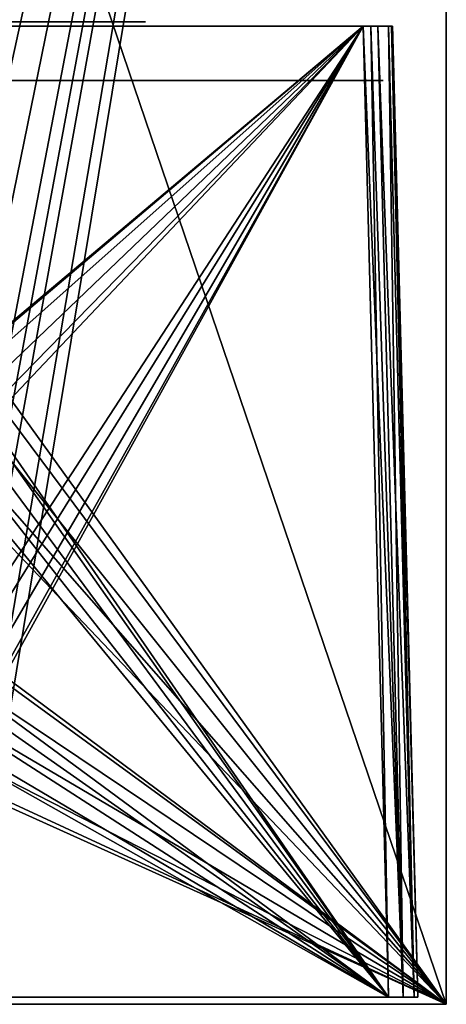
# Model space of a CAD drawing. Header units: millimetres. Extents: x -34 to 34, y -77 to 123.
# Tile 4 of 25: x 5 to 34, y -77 to -10. Entities that reach past the tile are written whole.
import ezdxf

# ---------------------------------------------------------------- set-up
doc = ezdxf.new("R2010")
doc.units = ezdxf.units.MM
doc.header["$LTSCALE"] = 58.942044
for name, color, linetype in [('10', 7, 'CONTINUOUS'), ('161', 7, 'CONTINUOUS'), ('174', 7, 'CONTINUOUS'), ('18', 7, 'CONTINUOUS'), ('19', 7, 'CONTINUOUS'), ('2', 7, 'CONTINUOUS'), ('3', 7, 'CONTINUOUS'), ('4', 7, 'CONTINUOUS'), ('7', 7, 'CONTINUOUS'), ('8', 7, 'CONTINUOUS'), ('9', 7, 'CONTINUOUS')]:
    doc.layers.add(name, color=color, linetype=linetype)

msp = doc.modelspace()

# ---------------------------------------------------------------- linework, layer by layer
at = {"layer": '10', "color": 7, "linetype": 'Continuous', "true_color": 0xf5f5f5}
for points in [[(-1.82, -35.677, -31), (28.336, -10.292, -30.335), (-28.336, -10.292, -30.335), (-1.82, -35.677, -31)], [(-1.82, -35.677, -31), (-0.695, -34.86, -30.978), (28.336, -10.292, -30.335), (-1.82, -35.677, -31)], [(-0.695, -54.86, -31.502), (0.695, -54.86, -31.502), (28.336, -10.292, -30.335), (-0.695, -54.86, -31.502)], [(1.82, -38.323, -31.069), (-0.695, -54.86, -31.502), (28.336, -10.292, -30.335), (1.82, -38.323, -31.069)], [(-0.695, -34.86, -30.978), (0.695, -34.86, -30.978), (28.336, -10.292, -30.335), (-0.695, -34.86, -30.978)], [(0.695, -54.86, -31.502), (1.82, -55.677, -31.523), (28.336, -10.292, -30.335), (0.695, -54.86, -31.502)], [(0.695, -34.86, -30.978), (1.82, -35.677, -31), (28.336, -10.292, -30.335), (0.695, -34.86, -30.978)], [(2.25, -57, -31.558), (1.82, -58.323, -31.593), (28.336, -10.292, -30.335), (2.25, -57, -31.558)], [(28.336, -10.292, -30.335), (1.82, -58.323, -31.593), (30.07, -76.513, -32.069), (28.336, -10.292, -30.335)], [(1.82, -55.677, -31.523), (2.25, -57, -31.558), (28.336, -10.292, -30.335), (1.82, -55.677, -31.523)], [(2.25, -37, -31.034), (1.82, -38.323, -31.069), (28.336, -10.292, -30.335), (2.25, -37, -31.034)], [(1.82, -35.677, -31), (2.25, -37, -31.034), (28.336, -10.292, -30.335), (1.82, -35.677, -31)], [(1.82, -58.323, -31.593), (0.695, -59.14, -31.614), (30.07, -76.513, -32.069), (1.82, -58.323, -31.593)], [(30.07, -76.513, -32.069), (0.695, -59.14, -31.614), (-30.07, -76.513, -32.069), (30.07, -76.513, -32.069)]]:
    msp.add_3dface(points, dxfattribs=at)
at = {"layer": '161', "color": 7, "linetype": 'Continuous'}
for points in [[(-28.35, -14, -29.338), (29.338, -14, -28.35), (-29.338, -14, -28.35), (-28.35, -14, -29.338)], [(28.35, -14, 29.338), (-29.338, -14, 28.35), (29.338, -14, 28.35), (28.35, -14, 29.338)], [(-28.35, -14, 29.338), (-29.338, -14, 28.35), (28.35, -14, 29.338), (-28.35, -14, 29.338)], [(-29.338, -14, 28.35), (-27.273, -14, 28.204), (29.338, -14, 28.35), (-29.338, -14, 28.35)], [(29.338, -14, -28.35), (27.273, -14, -28.204), (-29.338, -14, -28.35), (29.338, -14, -28.35)], [(-26.825, -14, -28.275), (-29.338, -14, -28.35), (26.377, -14, -28.204), (-26.825, -14, -28.275)], [(27.273, -14, -28.204), (26.377, -14, -28.204), (-29.338, -14, -28.35), (27.273, -14, -28.204)], [(-27, -14, -29.7), (28.35, -14, -29.338), (-28.35, -14, -29.338), (-27, -14, -29.7)], [(28.35, -14, -29.338), (29.338, -14, -28.35), (-28.35, -14, -29.338), (28.35, -14, -29.338)], [(27, -14, 29.7), (-28.35, -14, 29.338), (28.35, -14, 29.338), (27, -14, 29.7)], [(-27, -14, 29.7), (-28.35, -14, 29.338), (27, -14, 29.7), (-27, -14, 29.7)], [(-27.273, -14, 28.204), (-26.377, -14, 28.204), (29.338, -14, 28.35), (-27.273, -14, 28.204)], [(27, -14, -29.7), (28.35, -14, -29.338), (-27, -14, -29.7), (27, -14, -29.7)], [(26.377, -14, -25.446), (-1.161, -14, -9.01), (-26.825, -14, -25.375), (26.377, -14, -25.446)], [(26.377, -14, -25.446), (-26.825, -14, -25.375), (-25.973, -14, -25.652), (26.377, -14, -25.446)], [(-26.825, -14, -28.275), (26.377, -14, -28.204), (-25.973, -14, -27.998), (-26.825, -14, -28.275)], [(-25.652, -14, 25.973), (-26.377, -14, 25.446), (25.973, -14, 25.652), (-25.652, -14, 25.973)], [(-26.377, -14, 25.446), (26.825, -14, 25.375), (25.973, -14, 25.652), (-26.377, -14, 25.446)], [(26.825, -14, 25.375), (-26.377, -14, 25.446), (-17.994, -14, 19.022), (26.825, -14, 25.375)], [(-26.377, -14, 28.204), (-25.652, -14, 27.677), (25.973, -14, 27.998), (-26.377, -14, 28.204)], [(26.825, -14, 28.275), (29.338, -14, 28.35), (-26.377, -14, 28.204), (26.825, -14, 28.275)], [(26.825, -14, 28.275), (-26.377, -14, 28.204), (25.973, -14, 27.998), (26.825, -14, 28.275)], [(25.652, -14, -25.973), (26.377, -14, -25.446), (-25.973, -14, -25.652), (25.652, -14, -25.973)], [(26.377, -14, -28.204), (25.652, -14, -27.677), (-25.973, -14, -27.998), (26.377, -14, -28.204)], [(-25.446, -14, -26.377), (25.652, -14, -25.973), (-25.973, -14, -25.652), (-25.446, -14, -26.377)], [(-25.973, -14, -27.998), (25.652, -14, -27.677), (-25.446, -14, -27.273), (-25.973, -14, -27.998)], [(25.446, -14, 26.377), (-25.652, -14, 25.973), (25.973, -14, 25.652), (25.446, -14, 26.377)], [(-25.652, -14, 27.677), (-25.375, -14, 26.825), (25.446, -14, 27.273), (-25.652, -14, 27.677)], [(-25.375, -14, 26.825), (-25.652, -14, 25.973), (25.446, -14, 26.377), (-25.375, -14, 26.825)], [(25.973, -14, 27.998), (-25.652, -14, 27.677), (25.446, -14, 27.273), (25.973, -14, 27.998)], [(25.652, -14, -27.677), (25.375, -14, -26.825), (-25.446, -14, -27.273), (25.652, -14, -27.677)], [(-25.446, -14, -27.273), (25.375, -14, -26.825), (-25.446, -14, -26.377), (-25.446, -14, -27.273)], [(25.375, -14, -26.825), (25.652, -14, -25.973), (-25.446, -14, -26.377), (25.375, -14, -26.825)], [(25.446, -14, 27.273), (-25.375, -14, 26.825), (25.446, -14, 26.377), (25.446, -14, 27.273)], [(-17.006, -14, 19.022), (26.825, -14, 25.375), (-17.994, -14, 19.022), (-17.006, -14, 19.022)], [(-5.5, -14, 10), (26.825, -14, 25.375), (-17.006, -14, 15.978), (-5.5, -14, 10)], [(-16.206, -14, 18.44), (26.825, -14, 25.375), (-17.006, -14, 19.022), (-16.206, -14, 18.44)], [(-17.006, -14, 15.978), (26.825, -14, 25.375), (-16.206, -14, 16.56), (-17.006, -14, 15.978)], [(-15.9, -14, 17.5), (26.825, -14, 25.375), (-16.206, -14, 18.44), (-15.9, -14, 17.5)], [(26.825, -14, 25.375), (-15.9, -14, 17.5), (-16.206, -14, 16.56), (26.825, -14, 25.375)], [(27.677, -14, 25.652), (26.825, -14, 25.375), (-5.5, -14, 10), (27.677, -14, 25.652)], [(-1.161, -14, 9.01), (27.677, -14, 25.652), (-5.5, -14, 10), (-1.161, -14, 9.01)], [(2.318, -14, 6.235), (27.677, -14, 25.652), (-1.161, -14, 9.01), (2.318, -14, 6.235)], [(-1.161, -14, -9.01), (26.377, -14, -25.446), (2.318, -14, -6.235), (-1.161, -14, -9.01)], [(27.677, -14, 25.652), (2.318, -14, 6.235), (29.7, -14, 27), (27.677, -14, 25.652)], [(4.249, -14, -2.225), (2.318, -14, -6.235), (29.7, -14, 27), (4.249, -14, -2.225)], [(2.318, -14, 6.235), (4.249, -14, 2.225), (29.7, -14, 27), (2.318, -14, 6.235)], [(2.318, -14, -6.235), (26.377, -14, -25.446), (29.7, -14, 27), (2.318, -14, -6.235)], [(4.249, -14, 2.225), (4.249, -14, -2.225), (29.7, -14, 27), (4.249, -14, 2.225)], [(26.377, -14, -25.446), (27.273, -14, -25.446), (29.7, -14, 27), (26.377, -14, -25.446)], [(26.825, -14, 28.275), (27.677, -14, 27.998), (29.338, -14, 28.35), (26.825, -14, 28.275)], [(27.273, -14, -25.446), (27.998, -14, -25.973), (29.7, -14, 27), (27.273, -14, -25.446)], [(29.7, -14, -27), (27.273, -14, -28.204), (29.338, -14, -28.35), (29.7, -14, -27)], [(27.998, -14, -27.677), (27.273, -14, -28.204), (29.7, -14, -27), (27.998, -14, -27.677)], [(27.677, -14, 27.998), (28.204, -14, 27.273), (29.338, -14, 28.35), (27.677, -14, 27.998)], [(28.204, -14, 26.377), (27.677, -14, 25.652), (29.7, -14, 27), (28.204, -14, 26.377)], [(28.275, -14, -26.825), (27.998, -14, -27.677), (29.7, -14, -27), (28.275, -14, -26.825)], [(27.998, -14, -25.973), (28.275, -14, -26.825), (29.7, -14, 27), (27.998, -14, -25.973)], [(28.204, -14, 27.273), (28.204, -14, 26.377), (29.7, -14, 27), (28.204, -14, 27.273)], [(29.338, -14, 28.35), (28.204, -14, 27.273), (29.7, -14, 27), (29.338, -14, 28.35)], [(29.7, -14, 27), (28.275, -14, -26.825), (29.7, -14, -27), (29.7, -14, 27)]]:
    msp.add_3dface(points, dxfattribs=at)
at = {"layer": '174', "color": 145, "linetype": 'Continuous', "true_color": 0x69879c}
for points in [[(-5.5, -10, -10), (13.5, -10, -25), (-25, -10, -14.929), (-5.5, -10, -10)], [(-25, -10, -14.929), (13.5, -10, -25), (-24.619, -10, -16.842), (-25, -10, -14.929)], [(13.5, -10, -25), (-23.536, -10, -18.464), (-24.619, -10, -16.842), (13.5, -10, -25)], [(-18.464, -10, -23.536), (-23.536, -10, -18.464), (13.5, -10, -25), (-18.464, -10, -23.536)], [(-16.842, -10, -24.619), (-18.464, -10, -23.536), (13.5, -10, -25), (-16.842, -10, -24.619)], [(-14.929, -10, -25), (-16.842, -10, -24.619), (13.5, -10, -25), (-14.929, -10, -25)], [(13.5, -10, 25), (2.318, -10, 6.235), (-14.929, -10, 25), (13.5, -10, 25)], [(-5.5, -10, -10), (-1.161, -10, -9.01), (13.5, -10, -25), (-5.5, -10, -10)], [(-1.161, -10, -9.01), (2.318, -10, -6.235), (13.5, -10, -25), (-1.161, -10, -9.01)], [(4.249, -10, 2.225), (2.318, -10, 6.235), (13.5, -10, 25), (4.249, -10, 2.225)], [(2.318, -10, -6.235), (4.249, -10, -2.225), (13.5, -10, -25), (2.318, -10, -6.235)], [(4.249, -10, -2.225), (4.249, -10, 2.225), (13.5, -10, -25), (4.249, -10, -2.225)], [(13.5, -10, -25), (4.249, -10, 2.225), (13.5, -10, 25), (13.5, -10, -25)]]:
    msp.add_3dface(points, dxfattribs=at)
at = {"layer": '18', "color": 7, "linetype": 'Continuous', "true_color": 0xf5f5f5}
for points in [[(29.334, -10.289, -30.068), (28.336, -10.292, -30.335), (31.07, -76.518, -31.801), (29.334, -10.289, -30.068)], [(28.336, -10.292, -30.335), (30.07, -76.513, -32.069), (31.07, -76.518, -31.801), (28.336, -10.292, -30.335)], [(30.065, -10.289, -29.338), (29.334, -10.289, -30.068), (31.07, -76.518, -31.801), (30.065, -10.289, -29.338)], [(30.266, -10.29, -28.858), (30.065, -10.289, -29.338), (31.801, -76.518, -31.069), (30.266, -10.29, -28.858)], [(31.801, -76.518, -31.069), (30.065, -10.289, -29.338), (31.07, -76.518, -31.801), (31.801, -76.518, -31.069)], [(32.069, -76.513, -30.07), (30.266, -10.29, -28.858), (31.801, -76.518, -31.069), (32.069, -76.513, -30.07)], [(32.069, -76.513, -30.07), (30.335, -10.292, -28.336), (30.266, -10.29, -28.858), (32.069, -76.513, -30.07)]]:
    msp.add_3dface(points, dxfattribs=at)
at = {"layer": '19', "color": 7, "linetype": 'Continuous', "true_color": 0xf5f5f5}
for points in [[(30.07, -76.513, 32.069), (28.336, -10.292, 30.335), (28.858, -10.29, 30.266), (30.07, -76.513, 32.069)], [(29.338, -10.289, 30.065), (31.069, -76.518, 31.801), (28.858, -10.29, 30.266), (29.338, -10.289, 30.065)], [(31.069, -76.518, 31.801), (30.07, -76.513, 32.069), (28.858, -10.29, 30.266), (31.069, -76.518, 31.801)], [(30.068, -10.289, 29.334), (31.801, -76.518, 31.07), (29.338, -10.289, 30.065), (30.068, -10.289, 29.334)], [(31.801, -76.518, 31.07), (31.069, -76.518, 31.801), (29.338, -10.289, 30.065), (31.801, -76.518, 31.07)], [(30.335, -10.292, 28.336), (31.801, -76.518, 31.07), (30.068, -10.289, 29.334), (30.335, -10.292, 28.336)], [(30.335, -10.292, 28.336), (32.069, -76.513, 30.07), (31.801, -76.518, 31.07), (30.335, -10.292, 28.336)]]:
    msp.add_3dface(points, dxfattribs=at)
at = {"layer": '2', "color": 7, "linetype": 'Continuous', "true_color": 0xf5f5f5}
for points in [[(34, 123, 34), (-34, -77, 34), (-3.681, -34.875, 34), (34, 123, 34)], [(34, 123, 34), (-34, 123, 34), (-34, -77, 34), (34, 123, 34)], [(-2.125, -33.319, 34), (34, 123, 34), (-3.681, -34.875, 34), (-2.125, -33.319, 34)], [(0, -32.75, 34), (34, 123, 34), (-2.125, -33.319, 34), (0, -32.75, 34)], [(2.125, -33.319, 34), (34, 123, 34), (0, -32.75, 34), (2.125, -33.319, 34)], [(34, 123, 34), (4.25, -37, 34), (2.125, -53.319, 34), (34, 123, 34)], [(3.681, -34.875, 34), (34, 123, 34), (2.125, -33.319, 34), (3.681, -34.875, 34)], [(3.681, -54.875, 34), (34, 123, 34), (2.125, -53.319, 34), (3.681, -54.875, 34)], [(4.25, -37, 34), (34, 123, 34), (3.681, -34.875, 34), (4.25, -37, 34)], [(4.25, -57, 34), (34, 123, 34), (3.681, -54.875, 34), (4.25, -57, 34)], [(34, -77, 34), (34, 123, 34), (4.25, -57, 34), (34, -77, 34)], [(3.681, -59.125, 34), (34, -77, 34), (4.25, -57, 34), (3.681, -59.125, 34)], [(2.125, -60.681, 34), (34, -77, 34), (3.681, -59.125, 34), (2.125, -60.681, 34)], [(-34, -77, 34), (34, -77, 34), (2.125, -60.681, 34), (-34, -77, 34)]]:
    msp.add_3dface(points, dxfattribs=at)
at = {"layer": '3', "color": 7, "linetype": 'Continuous', "true_color": 0xf5f5f5}
for points in [[(34, -77, -34), (34, 123, -34), (34, 2.3, -32), (34, -77, -34)], [(34, 123, 34), (34, -77, 34), (34, 120.7, 32), (34, 123, 34)], [(34, 120.7, 32), (34, -77, 34), (34, 2.3, 32), (34, 120.7, 32)], [(34, 2.088, -31.912), (34, -77, -34), (34, 2.3, -32), (34, 2.088, -31.912)], [(34, 2.3, 32), (34, -77, 34), (34, 2.088, 31.912), (34, 2.3, 32)], [(34, -11.203, -3.797), (34, 2.088, -31.912), (34, -10.873, -3), (34, -11.203, -3.797)], [(34, -11.999, -4.126), (34, 2.088, -31.912), (34, -11.203, -3.797), (34, -11.999, -4.126)], [(34, 2.088, -31.912), (34, 2, -31.7), (34, -10.873, -3), (34, 2.088, -31.912)], [(34, -12.795, -3.797), (34, 2.088, -31.912), (34, -11.999, -4.126), (34, -12.795, -3.797)], [(34, -77, 34), (34, 2.088, -31.912), (34, -12.795, -3.797), (34, -77, 34)], [(34, -77, 34), (34, 2, 31.7), (34, 2.088, 31.912), (34, -77, 34)], [(34, -77, 34), (34, -77, -34), (34, 2.088, -31.912), (34, -77, 34)], [(34, 2, -31.7), (34, -10.873, 3), (34, -10.873, -3), (34, 2, -31.7)], [(34, -10.873, 3), (34, 2, 31.7), (34, -11.203, 3.797), (34, -10.873, 3)], [(34, 2, -31.7), (34, 2, 31.7), (34, -10.873, 3), (34, 2, -31.7)], [(34, 2, 31.7), (34, -77, 34), (34, -11.203, 3.797), (34, 2, 31.7)], [(34, -11.203, 3.797), (34, -77, 34), (34, -11.999, 4.126), (34, -11.203, 3.797)], [(34, -11.999, 4.126), (34, -77, 34), (34, -12.795, 3.797), (34, -11.999, 4.126)], [(34, -12.795, 3.797), (34, -77, 34), (34, -13.126, 3), (34, -12.795, 3.797)], [(34, -13.126, -3), (34, -77, 34), (34, -12.795, -3.797), (34, -13.126, -3)], [(34, -13.126, 3), (34, -77, 34), (34, -13.126, -3), (34, -13.126, 3)]]:
    msp.add_3dface(points, dxfattribs=at)
at = {"layer": '4', "color": 7, "linetype": 'Continuous', "true_color": 0xf5f5f5}
for points in [[(-34, 123, -34), (34, -77, -34), (3.681, -34.875, -34), (-34, 123, -34)], [(-34, 123, -34), (34, 123, -34), (34, -77, -34), (-34, 123, -34)], [(3.681, -34.875, -34), (34, -77, -34), (4.25, -37, -34), (3.681, -34.875, -34)], [(4.25, -37, -34), (34, -77, -34), (3.681, -39.125, -34), (4.25, -37, -34)], [(3.681, -39.125, -34), (34, -77, -34), (2.125, -40.681, -34), (3.681, -39.125, -34)], [(2.125, -40.681, -34), (34, -77, -34), (0, -41.25, -34), (2.125, -40.681, -34)], [(0, -41.25, -34), (34, -77, -34), (2.125, -53.319, -34), (0, -41.25, -34)], [(2.125, -53.319, -34), (34, -77, -34), (3.681, -54.875, -34), (2.125, -53.319, -34)], [(3.681, -54.875, -34), (34, -77, -34), (4.25, -57, -34), (3.681, -54.875, -34)], [(4.25, -57, -34), (34, -77, -34), (3.681, -59.125, -34), (4.25, -57, -34)], [(3.681, -59.125, -34), (34, -77, -34), (2.125, -60.681, -34), (3.681, -59.125, -34)], [(34, -77, -34), (-34, -77, -34), (-2.125, -60.681, -34), (34, -77, -34)], [(0, -61.25, -34), (34, -77, -34), (-2.125, -60.681, -34), (0, -61.25, -34)], [(2.125, -60.681, -34), (34, -77, -34), (0, -61.25, -34), (2.125, -60.681, -34)]]:
    msp.add_3dface(points, dxfattribs=at)
at = {"layer": '7', "color": 7, "linetype": 'Continuous', "true_color": 0xf5f5f5}
for points in [[(30.07, -77, 32.569), (-34, -77, 34), (-30.07, -77, 32.569), (30.07, -77, 32.569)], [(-34, -77, -34), (34, -77, -34), (-30.07, -77, -32.569), (-34, -77, -34)], [(34, -77, 34), (-34, -77, 34), (30.07, -77, 32.569), (34, -77, 34)], [(-30.07, -77, -32.569), (34, -77, -34), (30.07, -77, -32.569), (-30.07, -77, -32.569)], [(31.319, -77, 32.234), (34, -77, 34), (30.07, -77, 32.569), (31.319, -77, 32.234)], [(30.07, -77, -32.569), (34, -77, -34), (31.32, -77, -32.234), (30.07, -77, -32.569)], [(32.234, -77, 31.32), (34, -77, 34), (31.319, -77, 32.234), (32.234, -77, 31.32)], [(31.32, -77, -32.234), (34, -77, -34), (32.234, -77, -31.319), (31.32, -77, -32.234)], [(32.569, -77, 30.07), (34, -77, 34), (32.234, -77, 31.32), (32.569, -77, 30.07)], [(32.234, -77, -31.319), (34, -77, -34), (32.569, -77, -30.07), (32.234, -77, -31.319)], [(34, -77, -34), (34, -77, 34), (32.569, -77, 30.07), (34, -77, -34)], [(32.569, -77, -30.07), (34, -77, -34), (32.569, -77, 30.07), (32.569, -77, -30.07)]]:
    msp.add_3dface(points, dxfattribs=at)
at = {"layer": '8', "color": 7, "linetype": 'Continuous', "true_color": 0xf5f5f5}
for points in [[(28.336, -10.292, 30.335), (1.82, -35.677, 31), (-28.336, -10.292, 30.335), (28.336, -10.292, 30.335)], [(30.07, -76.513, 32.069), (1.82, -35.677, 31), (28.336, -10.292, 30.335), (30.07, -76.513, 32.069)], [(2.25, -37, 31.034), (1.82, -35.677, 31), (30.07, -76.513, 32.069), (2.25, -37, 31.034)], [(1.82, -38.323, 31.069), (2.25, -37, 31.034), (30.07, -76.513, 32.069), (1.82, -38.323, 31.069)], [(0.695, -39.14, 31.09), (1.82, -38.323, 31.069), (30.07, -76.513, 32.069), (0.695, -39.14, 31.09)], [(-0.695, -39.14, 31.09), (0.695, -39.14, 31.09), (30.07, -76.513, 32.069), (-0.695, -39.14, 31.09)], [(1.82, -55.677, 31.523), (-0.695, -39.14, 31.09), (30.07, -76.513, 32.069), (1.82, -55.677, 31.523)], [(2.25, -57, 31.558), (1.82, -55.677, 31.523), (30.07, -76.513, 32.069), (2.25, -57, 31.558)], [(1.82, -58.323, 31.593), (2.25, -57, 31.558), (30.07, -76.513, 32.069), (1.82, -58.323, 31.593)], [(0.695, -59.14, 31.614), (1.82, -58.323, 31.593), (30.07, -76.513, 32.069), (0.695, -59.14, 31.614)], [(-0.695, -59.14, 31.614), (30.07, -76.513, 32.069), (-30.07, -76.513, 32.069), (-0.695, -59.14, 31.614)], [(-0.695, -59.14, 31.614), (0.695, -59.14, 31.614), (30.07, -76.513, 32.069), (-0.695, -59.14, 31.614)]]:
    msp.add_3dface(points, dxfattribs=at)
at = {"layer": '9', "color": 7, "linetype": 'Continuous', "true_color": 0xf5f5f5}
for points in [[(32.069, -76.513, 30.07), (30.335, -10.292, 28.336), (32.069, -76.513, -30.07), (32.069, -76.513, 30.07)], [(30.361, -11.293, 3.707), (30.38, -12, 4), (30.335, -10.292, 28.336), (30.361, -11.293, 3.707)], [(30.354, -11, -3), (30.354, -11, 3), (30.335, -10.292, 28.336), (30.354, -11, -3)], [(30.354, -11, 3), (30.361, -11.293, 3.707), (30.335, -10.292, 28.336), (30.354, -11, 3)], [(30.361, -11.293, -3.707), (30.354, -11, -3), (30.335, -10.292, -28.336), (30.361, -11.293, -3.707)], [(30.335, -10.292, -28.336), (30.354, -11, -3), (30.335, -10.292, 28.336), (30.335, -10.292, -28.336)], [(30.38, -12, -4), (30.361, -11.293, -3.707), (30.335, -10.292, -28.336), (30.38, -12, -4)], [(30.38, -12, -4), (30.335, -10.292, -28.336), (32.069, -76.513, -30.07), (30.38, -12, -4)], [(30.398, -12.707, 3.707), (30.406, -13, 3), (30.335, -10.292, 28.336), (30.398, -12.707, 3.707)], [(30.335, -10.292, 28.336), (30.406, -13, 3), (32.069, -76.513, -30.07), (30.335, -10.292, 28.336)], [(30.38, -12, 4), (30.398, -12.707, 3.707), (30.335, -10.292, 28.336), (30.38, -12, 4)], [(30.398, -12.707, -3.707), (30.38, -12, -4), (32.069, -76.513, -30.07), (30.398, -12.707, -3.707)], [(30.406, -13, -3), (30.398, -12.707, -3.707), (32.069, -76.513, -30.07), (30.406, -13, -3)], [(30.406, -13, 3), (30.406, -13, -3), (32.069, -76.513, -30.07), (30.406, -13, 3)]]:
    msp.add_3dface(points, dxfattribs=at)

doc.saveas('drawing.dxf')
